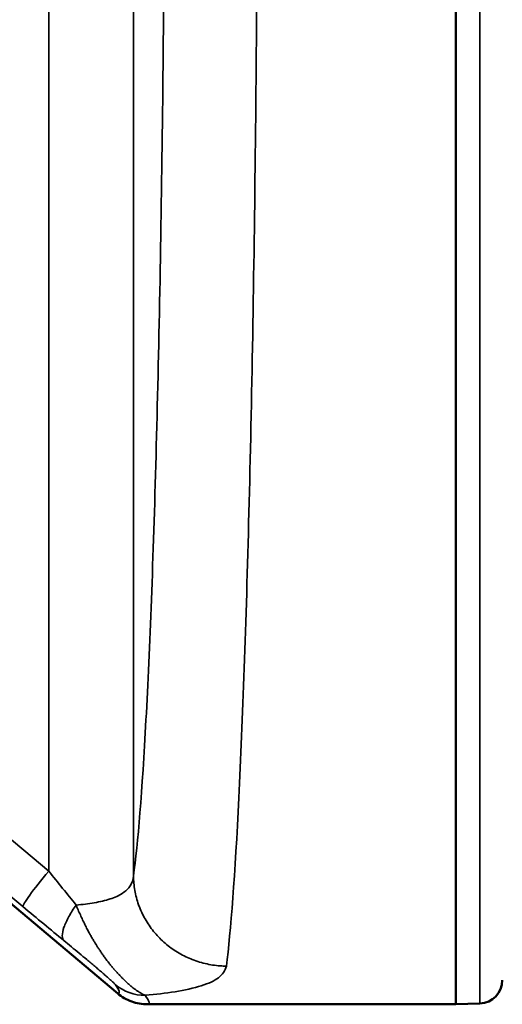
# Model space of a CAD drawing. Header units: millimetres. Extents: x 50 to 3176, y 50 to 2109.
# Tile 115 of 256: x 973 to 983, y 466 to 487. Entities that reach past the tile are written whole.
import ezdxf

# ---------------------------------------------------------------- set-up
doc = ezdxf.new("R2010")
doc.units = ezdxf.units.MM
doc.header["$LTSCALE"] = 10
doc.layers.add('Visible (ISO)', color=7, linetype='Continuous', lineweight=50)
doc.layers.add('Visible Narrow (ISO)', color=7, linetype='Continuous', lineweight=35)

msp = doc.modelspace()

# ---------------------------------------------------------------- linework, layer by layer
at = {"layer": 'Visible (ISO)'}
for p, q in [((981.953, 520.9384), (981.953, 465.9384)), ((953.3806, 484.0557), (974.6747, 466.1731)), ((981.953, 465.9384), (975.3193, 465.9384)), ((982.4704, 465.9565), (981.953, 465.9384))]:
    msp.add_line(p, q, dxfattribs=at)
msp.add_arc((982.453, 466.4562), 0.5, 272, 0, dxfattribs=at)
msp.add_open_spline([(975.3193, 465.9384), (975.318, 465.9384), (975.3167, 465.9384), (975.1998, 465.9389), (975.085, 465.9593), (974.8663, 466.0389), (974.7642, 466.0979), (974.6747, 466.1731)], degree=3, knots=[-0.000381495, -0.000381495, -0.000381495, -0.000381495, 0, 0, 0.034712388, 0.034712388, 0.069810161, 0.069810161, 0.069810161, 0.069810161], dxfattribs=at)
at = {"layer": 'Visible Narrow (ISO)'}
for p, q in [((982.4704, 520.9204), (982.4704, 465.9565)), ((973.1902, 468.8054), (973.1902, 518.9845)), ((975.0147, 518.1769), (975.0147, 468.7)), ((973.1902, 468.8054), (953.9741, 484.8663)), ((953.4186, 484.101), (972.6347, 468.0401))]:
    msp.add_line(p, q, dxfattribs=at)
for centre, major_axis, ratio, start_param, end_param in [((973.2774, 468.8054), (-0.6413, -0.7673), 0.0669783, 4.7683126, 6.2482001), ((973.0232, 469.1488), (1.9827, -2.5012), 0.0259925, 4.8294935, 5.1357434), ((972.54, 468.2247), (-2.6112, 2.1883), 0.023719, 1.626948, 1.9740826), ((975.2676, 467.125), (-0.8055, -0.5925), 0.989211, 0.2405457, 0.9417519), ((949.0706, 487.6903), (25.6332, -21.5077), 0.0249093, 6.252048, 6.3852924), ((948.5205, 489.3114), (-26.8255, 23.3638), 0.0244821, 3.1134801, 3.2422955)]:
    msp.add_ellipse(centre, major_axis=major_axis, ratio=ratio, start_param=start_param, end_param=end_param, dxfattribs=at)
for points, knots in [([(975.6892, 493.4384), (975.6892, 490.6213), (975.6563, 484.9871), (975.5136, 477.4558), (975.293, 471.6635), (975.1102, 469.3836), (975.0147, 468.7)], [0, 0, 0, 0, 0.25, 0.5, 0.75, 1, 1, 1, 1]), ([(977.0135, 466.7602), (977.109, 467.4974), (977.2004, 468.7273), (977.2829, 470.3832), (977.3653, 472.0391), (977.4388, 474.1211), (977.4994, 476.5157), (977.5599, 478.9102), (977.6075, 481.6175), (977.6395, 484.4901), (977.6715, 487.3626), (977.6879, 490.4006), (977.6879, 493.4385)], [0, 0, 0, 0, 0.2500001, 0.2500001, 0.2500001, 0.5000002, 0.5000002, 0.5000002, 0.7500003, 0.7500003, 0.7500003, 1, 1, 1, 1]), ([(975.0147, 468.7), (975.0152, 468.6489), (975.0177, 468.597), (975.0272, 468.4932), (975.0341, 468.4412), (975.0524, 468.3374), (975.0638, 468.2854), (975.0911, 468.1822), (975.1069, 468.1309), (975.1359, 468.0496), (975.1475, 468.0194), (975.1801, 467.9407), (975.2025, 467.8924), (975.2514, 467.7974), (975.2779, 467.7508), (975.3348, 467.6596), (975.3653, 467.6149), (975.4301, 467.5281), (975.4643, 467.4859), (975.5342, 467.4068), (975.5695, 467.3698), (975.6454, 467.2961), (975.6862, 467.2596), (975.771, 467.1899), (975.8148, 467.1567), (975.905, 467.0941), (975.9514, 467.0646), (976.0463, 467.0095), (976.0949, 466.9839), (976.1894, 466.9388), (976.2352, 466.919), (976.3331, 466.8808), (976.3854, 466.8629), (976.4911, 466.8311), (976.5445, 466.8174), (976.6517, 466.7944), (976.7054, 466.7852), (976.8129, 466.7709), (976.8667, 466.7659), (976.9513, 466.7614), (976.9826, 466.7604), (977.0135, 466.7602)], [0, 0, 0, 0, 0.05607891, 0.05607891, 0.11088656, 0.11088656, 0.16503434, 0.16503434, 0.21836801, 0.21836801, 0.25, 0.25, 0.30122902, 0.30122902, 0.35196035, 0.35196035, 0.40246237, 0.40246237, 0.45281256, 0.45281256, 0.5, 0.5, 0.55039494, 0.55039494, 0.60098699, 0.60098699, 0.65172802, 0.65172802, 0.70293769, 0.70293769, 0.75, 0.75, 0.80297232, 0.80297232, 0.85689617, 0.85689617, 0.91141069, 0.91141069, 0.96702957, 0.96702957, 1, 1, 1, 1]), ([(975.2676, 466.1323), (975.2536, 466.1374), (975.2379, 466.1444), (975.2206, 466.1529), (975.2036, 466.1613), (975.1851, 466.1713), (975.1651, 466.1829), (975.1458, 466.1941), (975.1252, 466.2069), (975.1033, 466.2214), (975.0992, 466.2241), (975.0951, 466.2269), (975.0909, 466.2297), (975.0753, 466.2404), (975.059, 466.2519), (975.0423, 466.2643), (975.0295, 466.2737), (975.0165, 466.2836), (975.0033, 466.294), (974.9994, 466.2971), (974.9954, 466.3002), (974.9915, 466.3034), (974.9768, 466.3151), (974.962, 466.3274), (974.947, 466.3402), (974.9444, 466.3424), (974.9417, 466.3447), (974.9391, 466.3469), (974.9214, 466.3622), (974.9035, 466.3782), (974.8857, 466.3946), (974.8728, 466.4066), (974.8599, 466.4187), (974.847, 466.4311), (974.8407, 466.4372), (974.8344, 466.4433), (974.8281, 466.4494), (974.8184, 466.4589), (974.8086, 466.4686), (974.7989, 466.4783), (974.7883, 466.4889), (974.7776, 466.4997), (974.7669, 466.5107), (974.7607, 466.517), (974.7544, 466.5235), (974.7481, 466.53), (974.7318, 466.5469), (974.7152, 466.5642), (974.6983, 466.5823), (974.6816, 466.6), (974.6646, 466.6185), (974.6471, 466.6377), (974.6302, 466.6564), (974.6127, 466.676), (974.5948, 466.6965), (974.5911, 466.7008), (974.5873, 466.7052), (974.5835, 466.7096), (974.567, 466.7287), (974.55, 466.7487), (974.5328, 466.7696), (974.5291, 466.7741), (974.5254, 466.7787), (974.5216, 466.7832), (974.5083, 466.7995), (974.4949, 466.8162), (974.4815, 466.8332), (974.4642, 466.8553), (974.4469, 466.8778), (974.4298, 466.9008), (974.4226, 466.9104), (974.4154, 466.92), (974.4083, 466.9297), (974.3985, 466.9431), (974.3889, 466.9565), (974.3793, 466.9699), (974.3622, 466.9938), (974.3455, 467.0177), (974.3293, 467.0414), (974.3209, 467.0536), (974.3127, 467.0657), (974.3046, 467.0777), (974.2978, 467.0878), (974.2911, 467.0978), (974.2846, 467.1077), (974.2703, 467.1292), (974.2565, 467.1502), (974.2432, 467.1709), (974.2316, 467.1889), (974.2203, 467.2066), (974.2091, 467.2243), (974.2071, 467.2276), (974.205, 467.2308), (974.203, 467.2341), (974.1896, 467.2554), (974.1764, 467.2767), (974.1633, 467.2983), (974.1502, 467.3199), (974.1371, 467.3417), (974.1239, 467.3641), (974.1108, 467.3865), (974.0976, 467.4094), (974.0841, 467.4333), (974.0707, 467.4573), (974.057, 467.4821), (974.043, 467.5083), (974.0271, 467.5382), (974.0107, 467.5697), (973.994, 467.6026), (973.9778, 467.6347), (973.9613, 467.6682), (973.9448, 467.7027), (973.9285, 467.7366), (973.9121, 467.7716), (973.8957, 467.8074), (973.8794, 467.8431), (973.863, 467.8796), (973.8467, 467.9166), (973.8303, 467.9538), (973.814, 467.9916), (973.7976, 468.0296), (973.7912, 468.0444), (973.7848, 468.0594), (973.7784, 468.0743)], [0.00000029, 0.00000029, 0.00000029, 0.00000029, 0.05369549, 0.05369549, 0.05369549, 0.10638262, 0.10638262, 0.10638262, 0.15715919, 0.15715919, 0.15715919, 0.16666667, 0.16666667, 0.16666667, 0.20224288, 0.20224288, 0.20224288, 0.22935179, 0.22935179, 0.22935179, 0.23739052, 0.23739052, 0.23739052, 0.26724028, 0.26724028, 0.26724028, 0.27245432, 0.27245432, 0.27245432, 0.30773926, 0.30773926, 0.30773926, 0.33333333, 0.33333333, 0.33333333, 0.34592753, 0.34592753, 0.34592753, 0.36542999, 0.36542999, 0.36542999, 0.3867034, 0.3867034, 0.3867034, 0.39907249, 0.39907249, 0.39907249, 0.43119436, 0.43119436, 0.43119436, 0.46285593, 0.46285593, 0.46285593, 0.49358254, 0.49358254, 0.49358254, 0.5, 0.5, 0.5, 0.527965, 0.527965, 0.527965, 0.53402565, 0.53402565, 0.53402565, 0.55550692, 0.55550692, 0.55550692, 0.58329685, 0.58329685, 0.58329685, 0.59496018, 0.59496018, 0.59496018, 0.61099707, 0.61099707, 0.61099707, 0.63956763, 0.63956763, 0.63956763, 0.65427558, 0.65427558, 0.65427558, 0.66666667, 0.66666667, 0.66666667, 0.69356632, 0.69356632, 0.69356632, 0.7169445, 0.7169445, 0.7169445, 0.72123377, 0.72123377, 0.72123377, 0.74940674, 0.74940674, 0.74940674, 0.77745854, 0.77745854, 0.77745854, 0.80539593, 0.80539593, 0.80539593, 0.83333333, 0.83333333, 0.83333333, 0.86526687, 0.86526687, 0.86526687, 0.89638149, 0.89638149, 0.89638149, 0.92695852, 0.92695852, 0.92695852, 0.95743384, 0.95743384, 0.95743384, 0.98803757, 0.98803757, 0.98803757, 1, 1, 1, 1]), ([(973.517, 467.309), (973.623, 467.2219), (973.7874, 467.0867), (973.9837, 466.9235), (974.0963, 466.8291), (974.181, 466.7577), (974.2652, 466.6862), (974.346, 466.6169), (974.4086, 466.5625), (974.4544, 466.5222), (974.4865, 466.4937), (974.5154, 466.4676), (974.5493, 466.4365), (974.597, 466.3914), (974.6185, 466.3684), (974.6249, 466.3597)], [0, 0, 0, 0, 0.25, 0.375, 0.4375, 0.5, 0.5625, 0.625, 0.6875, 0.71875, 0.75, 0.78125, 0.8125, 0.875, 1, 1, 1, 1]), ([(975.2676, 466.1323), (975.4947, 466.1512), (975.9153, 466.1985), (976.5134, 466.332), (976.8752, 466.4974), (976.9902, 466.6622), (977.0135, 466.7602)], [0.00000038, 0.00000038, 0.00000038, 0.00000038, 0.25, 0.5, 0.75, 1, 1, 1, 1])]:
    msp.add_open_spline(points, degree=3, knots=knots, dxfattribs=at)
for points in [[(975.0147, 468.7), (975.0092, 468.6213), (974.9601, 468.4799), (974.7928, 468.3194), (974.5242, 468.1969), (974.1794, 468.1179), (973.9153, 468.085), (973.7784, 468.0743)], [(973.7784, 468.0743), (973.7224, 467.9945), (973.6162, 467.8264), (973.5068, 467.5863), (973.4709, 467.4012), (973.4958, 467.3311), (973.517, 467.309)]]:
    msp.add_open_spline(points, degree=3, dxfattribs=at)

doc.saveas('drawing.dxf')
